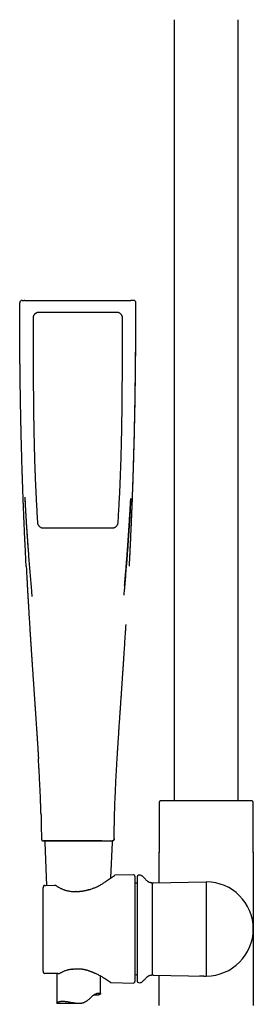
# Model space of a CAD drawing. Header units: millimetres. Extents: x 8 to 1881, y 12 to 2713.
# Tile 17 of 22: x 890 to 970, y 2046 to 2384. Entities that reach past the tile are written whole.
import ezdxf

# ---------------------------------------------------------------- set-up
doc = ezdxf.new("R2010")
doc.units = ezdxf.units.MM

msp = doc.modelspace()

# ---------------------------------------------------------------- linework, layer by layer
at = {"color": 7, "linetype": 'Continuous', "lineweight": 30}
for p, q in [((943, 2383.82), (943, 2115.78)), ((965, 2115.78), (965, 2383.82)), ((890.77, 2287.51), (891.52, 2287.51)), ((891.72, 2287.51), (909.91, 2287.51)), ((909.91, 2287.51), (928.11, 2287.51)), ((929.06, 2287.51), (928.31, 2287.51)), ((889.97, 2286.71), (889.97, 2286.7)), ((929.86, 2286.7), (929.86, 2286.71)), ((937.85, 2115.24), (937.85, 2098.14)), ((938.99, 2115.78), (938.32, 2115.74)), ((969.01, 2115.78), (938.99, 2115.78)), ((969.68, 2115.74), (969.01, 2115.78)), ((970.15, 2098.14), (970.15, 2115.24)), ((897.43, 2102.7), (897.42, 2102.7)), ((898.05, 2102.01), (898.11, 2102.01)), ((898.11, 2102.01), (898.11, 2102.02)), ((898.55, 2101.48), (899.19, 2086.77)), ((901.62, 2102.01), (902, 2102.01)), ((918.2, 2102.01), (918.24, 2102.01)), ((921.27, 2089.31), (921.8, 2101.48)), ((921.78, 2102.01), (921.71, 2102.01)), ((922.4, 2102.7), (922.41, 2102.7)), ((937.85, 2098.14), (937.85, 2098.04)), ((937.85, 2087.69), (937.85, 2098.14)), ((970.15, 2098.04), (970.15, 2098.14)), ((970.15, 2098.14), (970.15, 2071.82)), ((919.8, 2088.28), (922.51, 2090.18)), ((928.99, 2090.38), (922.79, 2090.27)), ((929.5, 2089.88), (929.5, 2071.82)), ((931.21, 2090.26), (930.79, 2090.25)), ((935.79, 2087.65), (954, 2087.97)), ((954, 2087.97), (954, 2071.82)), ((898, 2057.35), (898, 2085.97)), ((898.98, 2086.77), (902.07, 2086.81)), ((902.53, 2086.64), (902.3, 2086.76)), ((930.01, 2087.51), (929.5, 2087.49)), ((935.5, 2056.29), (935.5, 2087.35)), ((929.5, 2071.82), (929.5, 2053.76)), ((954, 2071.82), (954, 2055.67)), ((970.15, 2071.82), (970.15, 2045.5)), ((903.21, 2056.52), (898.99, 2056.55)), ((902.67, 2056.52), (902.67, 2046.36)), ((903.48, 2056.52), (903.52, 2056.53)), ((917.67, 2049.56), (917.67, 2055.68)), ((921.15, 2053.48), (919.09, 2054.83)), ((929.5, 2056.15), (930.01, 2056.13)), ((935.79, 2055.99), (954, 2055.67)), ((937.85, 2045.5), (937.85, 2055.95)), ((921.42, 2053.39), (928.99, 2053.26)), ((930.79, 2053.39), (931.21, 2053.38)), ((902.71, 2046.32), (910.29, 2046.32))]:
    msp.add_line(p, q, dxfattribs=at)
at = {"color": 7, "linetype": 'Continuous', "lineweight": 30, "flags": 128}
for points in [[(896.67, 2283.5), (897.27, 2283.5), (899.67, 2283.5), (909.91, 2283.5), (910.51, 2283.5), (912.91, 2283.5), (915.31, 2283.5), (923.16, 2283.5)], [(892.2, 2196.35), (892.2, 2196.35), (892.2, 2196.35)], [(927.63, 2196.35), (927.63, 2196.35), (927.62, 2196.35)], [(902, 2102.01), (902.27, 2102.01), (902.55, 2102.01), (902.84, 2102.01), (903.14, 2102.01), (903.45, 2102.01), (903.76, 2102.01), (904.08, 2102.01), (904.42, 2102.01), (904.75, 2102.01), (905.1, 2102.01), (905.45, 2102.01), (905.8, 2102.01), (906.17, 2102.01), (906.53, 2102.01), (906.9, 2102.01), (907.28, 2102.01), (907.66, 2102.01), (908.04, 2102.01), (908.42, 2102.01), (908.81, 2102.01), (909.2, 2102.01), (909.59, 2102.01), (909.98, 2102.01), (910.37, 2102.01), (910.76, 2102.01), (911.15, 2102.01), (911.54, 2102.01), (911.93, 2102.01), (912.31, 2102.01), (912.69, 2102.01), (913.07, 2102.01), (913.45, 2102.01), (913.82, 2102.01), (914.18, 2102.01), (914.55, 2102.01), (914.9, 2102.01), (915.25, 2102.01), (915.6, 2102.01), (915.94, 2102.01), (916.27, 2102.01), (916.59, 2102.01), (916.9, 2102.01), (917.21, 2102.01), (917.51, 2102.01), (917.8, 2102.01), (918.08, 2102.01), (918.2, 2102.01)]]:
    msp.add_lwpolyline(points, dxfattribs=at)
at = {"color": 7, "linetype": 'Continuous', "lineweight": 30}
for centre, radius, start, end in [((890.77, 2286.71), 0.799, 90.0409, 180.0599), ((929.06, 2286.71), 0.799, 359.9401, 89.9591), ((938.35, 2115.24), 0.5, 93.928, 180), ((969.65, 2115.24), 0.5, 0, 86.072), ((899.05, 2101.51), 0.5, 90, 182.4813), ((921.3, 2101.51), 0.5, 357.5187, 90), ((922.8, 2089.77), 0.5, 91.375, 124.969), ((929, 2089.88), 0.5, 0, 91), ((930.8, 2089.75), 0.5, 91, 180), ((931.23, 2089.26), 1, 61.7897, 91), ((954, 2071.82), 16.15, 270, 90), ((898.56, 2086.26), 0.5, 90.8202, 154.3878), ((898.56, 2086.26), 0.5, 90.8202, 154.4597), ((902.08, 2086.31), 0.5, 63.0662, 90.8202), ((902.3, 2086.2), 0.5, 54.931, 63.5471), ((909.26, 2084.12), 0.5, 86.6138, 89.8504), ((913.68, 2084.74), 0.5, 105.5725, 108.1678), ((930, 2087.81), 0.3, 272, 0), ((935.2, 2087.34), 0.3, 0, 90.8412), ((935.8, 2087.35), 0.3, 91, 180), ((907.78, 2058.47), 0.5, 276.8712, 279.712), ((898.56, 2057.06), 0.5, 205.3811, 269.5275), ((898.56, 2057.06), 0.5, 205.3163, 269.5275), ((915.94, 2057.1), 0.5, 243.9965, 246.6851), ((930, 2055.83), 0.3, 0, 88), ((935.2, 2056.3), 0.3, 269.1588, 0), ((935.8, 2056.29), 0.3, 180, 269), ((921.43, 2053.89), 0.5, 236.7746, 268.7012), ((929, 2053.76), 0.5, 269, 0), ((930.8, 2053.89), 0.5, 180, 269), ((931.23, 2054.38), 1, 269, 298.2103)]:
    msp.add_arc(centre, radius, start, end, dxfattribs=at)
for points, knots in [([(891.72, 2287.51), (891.69, 2287.51), (891.64, 2287.51), (891.58, 2287.51), (891.53, 2287.51), (891.52, 2287.51), (891.52, 2287.51)], [0, 0, 0, 0, 0.24997, 0.498441, 0.749976, 1, 1, 1, 1]), ([(928.39, 2287.5), (928.38, 2287.5), (928.36, 2287.5), (928.28, 2287.51), (928.21, 2287.51), (928.15, 2287.51), (928.12, 2287.51), (928.11, 2287.51)], [0, 0, 0, 0, 0.281358, 0.541462, 0.78055, 0.892859, 1, 1, 1, 1]), ([(928.31, 2287.51), (928.31, 2287.51), (928.3, 2287.51), (928.25, 2287.51), (928.19, 2287.51), (928.14, 2287.51), (928.11, 2287.51)], [0, 0, 0, 0, 0.249779, 0.49806, 0.749786, 1, 1, 1, 1]), ([(892.2, 2196.35), (892.15, 2197.22), (892.06, 2198.97), (891.94, 2201.5), (891.86, 2203.21), (891.81, 2204.09), (891.81, 2204.24), (891.8, 2204.38), (891.79, 2204.53), (891.79, 2204.7), (891.78, 2204.9), (891.75, 2205.52), (891.7, 2206.47), (891.65, 2207.71), (891.6, 2208.85), (891.55, 2209.94), (891.5, 2211), (891.46, 2212.01), (891.42, 2212.95), (891.38, 2213.81), (891.35, 2214.6), (891.32, 2215.44), (891.29, 2216.15), (891.27, 2216.62), (891.26, 2216.79), (891.26, 2216.84), (891.26, 2216.89), (891.26, 2216.95), (891.26, 2217), (891.25, 2217.24), (891.23, 2217.7), (891.2, 2218.39), (891.17, 2219.13), (891.14, 2219.93), (891.11, 2220.78), (891.08, 2221.67), (891.05, 2222.61), (891.01, 2223.6), (890.98, 2224.49), (890.95, 2225.26), (890.93, 2225.9), (890.91, 2226.55), (890.89, 2227.22), (890.87, 2227.91), (890.84, 2228.62), (890.82, 2229.44), (890.79, 2230.34), (890.76, 2231.32), (890.73, 2232.25), (890.7, 2233.15), (890.68, 2234.01), (890.66, 2234.83), (890.64, 2235.61), (890.62, 2236.35), (890.6, 2237.04), (890.58, 2237.69), (890.56, 2238.29), (890.55, 2238.85), (890.54, 2239.38), (890.52, 2239.89), (890.51, 2240.26), (890.51, 2240.48), (890.51, 2240.56), (890.5, 2240.65), (890.5, 2240.74), (890.5, 2240.86), (890.5, 2240.99), (890.49, 2241.13), (890.49, 2241.38), (890.48, 2241.74), (890.47, 2242.22), (890.45, 2242.75), (890.44, 2243.32), (890.43, 2243.97), (890.41, 2244.69), (890.39, 2245.51), (890.38, 2246.37), (890.36, 2247.29), (890.34, 2248.26), (890.32, 2249.29), (890.3, 2250.34), (890.28, 2251.41), (890.26, 2252.5), (890.24, 2253.63), (890.22, 2254.81), (890.2, 2256.03), (890.18, 2257.23), (890.17, 2258.39), (890.15, 2259.53), (890.13, 2260.69), (890.12, 2261.84), (890.11, 2262.97), (890.1, 2263.81), (890.09, 2264.39), (890.09, 2264.69), (890.08, 2264.96), (890.08, 2265.21), (890.07, 2265.95), (890.06, 2267.15), (890.05, 2268.8), (890.03, 2270.48), (890.02, 2272.19), (890.01, 2273.92), (890, 2275.59), (889.99, 2277.21), (889.99, 2278.77), (889.98, 2280.26), (889.98, 2281.66), (889.97, 2282.99), (889.97, 2284.27), (889.97, 2285.51), (889.97, 2286.31), (889.97, 2286.71)], [0, 0, 0, 0, 0.028879, 0.058076, 0.084033, 0.085673, 0.087314, 0.088956, 0.090599, 0.092243, 0.094422, 0.097333, 0.11299, 0.12599, 0.138548, 0.150662, 0.162333, 0.173562, 0.184346, 0.19347, 0.202251, 0.210688, 0.221299, 0.225779, 0.226357, 0.226933, 0.227507, 0.228079, 0.228649, 0.229217, 0.236247, 0.243876, 0.252102, 0.260928, 0.270352, 0.28019, 0.290605, 0.301597, 0.313167, 0.320037, 0.327096, 0.334344, 0.34178, 0.349404, 0.357217, 0.365295, 0.376527, 0.387305, 0.397628, 0.407497, 0.417079, 0.426189, 0.434829, 0.442997, 0.450695, 0.457797, 0.464444, 0.470637, 0.476376, 0.482264, 0.487583, 0.48856, 0.489516, 0.49045, 0.491361, 0.492651, 0.49417, 0.495743, 0.497372, 0.502327, 0.507732, 0.513586, 0.519889, 0.52664, 0.535013, 0.543986, 0.55356, 0.563735, 0.574511, 0.585888, 0.597866, 0.609374, 0.621387, 0.633904, 0.646927, 0.660455, 0.674487, 0.686665, 0.699199, 0.712089, 0.725336, 0.737288, 0.749515, 0.753415, 0.756579, 0.759411, 0.762232, 0.765043, 0.783794, 0.802084, 0.819913, 0.839613, 0.858718, 0.877227, 0.895141, 0.91246, 0.929183, 0.944405, 0.959097, 0.973261, 0.986895, 1, 1, 1, 1]), ([(927.62, 2196.35), (927.65, 2196.88), (927.7, 2197.92), (927.78, 2199.45), (927.85, 2200.93), (927.92, 2202.36), (927.99, 2203.73), (928.05, 2205.03), (928.11, 2206.28), (928.16, 2207.48), (928.21, 2208.63), (928.26, 2209.74), (928.31, 2210.81), (928.35, 2211.82), (928.39, 2212.78), (928.43, 2213.68), (928.46, 2214.53), (928.49, 2215.3), (928.52, 2215.99), (928.55, 2216.62), (928.57, 2217.22), (928.59, 2217.83), (928.62, 2218.43), (928.64, 2219.04), (928.66, 2219.65), (928.7, 2220.7), (928.76, 2222.2), (928.83, 2224.39), (928.92, 2226.83), (929, 2229.53), (929.08, 2232.24), (929.16, 2234.95), (929.24, 2237.65), (929.3, 2240.1), (929.35, 2242.29), (929.39, 2244.22), (929.44, 2246.15), (929.47, 2248.08), (929.51, 2250.01), (929.55, 2251.87), (929.58, 2253.67), (929.6, 2255.38), (929.63, 2257.04), (929.65, 2258.66), (929.67, 2259.88), (929.68, 2260.73), (929.69, 2261.24), (929.69, 2261.77), (929.7, 2262.33), (929.71, 2262.93), (929.72, 2263.56), (929.72, 2264.22), (929.73, 2264.91), (929.74, 2265.69), (929.75, 2266.56), (929.76, 2267.52), (929.77, 2268.53), (929.77, 2269.59), (929.78, 2270.69), (929.79, 2271.85), (929.8, 2273.05), (929.81, 2274.3), (929.82, 2275.6), (929.82, 2276.95), (929.83, 2278.35), (929.83, 2279.76), (929.84, 2281.2), (929.84, 2282.65), (929.84, 2284.14), (929.85, 2285.5), (929.85, 2286.36), (929.85, 2286.71)], [0, 0, 0, 0, 0.01757, 0.034555, 0.050954, 0.066769, 0.081999, 0.096387, 0.110211, 0.123471, 0.136167, 0.14854, 0.160326, 0.171524, 0.182134, 0.192157, 0.201592, 0.210439, 0.217698, 0.22451, 0.231159, 0.237831, 0.244526, 0.251245, 0.257987, 0.264752, 0.286165, 0.307807, 0.33745, 0.367405, 0.397375, 0.427346, 0.457317, 0.487287, 0.508648, 0.530009, 0.55137, 0.572731, 0.594092, 0.615246, 0.634674, 0.653592, 0.672, 0.6899, 0.70729, 0.712638, 0.718118, 0.723988, 0.730252, 0.736908, 0.743828, 0.751127, 0.758805, 0.766863, 0.776949, 0.787572, 0.798733, 0.810431, 0.822666, 0.835439, 0.848749, 0.862595, 0.87698, 0.891901, 0.90736, 0.923355, 0.938929, 0.95498, 0.971509, 0.988516, 1, 1, 1, 1]), ([(927.63, 2196.35), (927.72, 2198.18), (927.83, 2200.37), (927.96, 2202.91), (928.01, 2203.98), (928.06, 2205.07), (928.13, 2206.65), (928.19, 2207.95), (928.23, 2208.96), (928.25, 2209.22), (928.26, 2209.47), (928.27, 2209.75), (928.28, 2210.05), (928.3, 2210.37), (928.31, 2210.71), (928.33, 2211.18), (928.36, 2211.8), (928.39, 2212.57), (928.42, 2213.38), (928.46, 2214.21), (928.49, 2215.04), (928.52, 2215.64), (928.53, 2216.02), (928.54, 2216.19), (928.55, 2216.36), (928.55, 2216.53), (928.56, 2216.71), (928.57, 2216.88), (928.57, 2217.06), (928.61, 2218.09), (928.69, 2219.99), (928.79, 2222.77), (928.88, 2225.33), (928.94, 2227.28), (928.98, 2228.35), (928.99, 2228.78), (928.99, 2228.97), (929, 2229.13), (929.01, 2229.46), (929.03, 2229.97), (929.05, 2230.69), (929.07, 2231.45), (929.1, 2232.25), (929.12, 2233.1), (929.15, 2233.99), (929.17, 2234.93), (929.2, 2235.92), (929.23, 2236.97), (929.25, 2237.87), (929.27, 2238.63), (929.29, 2239.22), (929.3, 2239.83), (929.32, 2240.46), (929.33, 2241.14), (929.36, 2242.19), (929.39, 2243.64), (929.43, 2245.35), (929.46, 2247), (929.5, 2248.58), (929.53, 2250.2), (929.56, 2251.85), (929.59, 2253.54), (929.61, 2255.27), (929.64, 2256.91), (929.66, 2258.45), (929.68, 2259.9), (929.7, 2261.35), (929.72, 2262.82), (929.73, 2264.28), (929.75, 2265.74), (929.77, 2267.61), (929.79, 2269.9), (929.81, 2272.6), (929.82, 2275.35), (929.84, 2278.13), (929.85, 2280.95), (929.85, 2283.81), (929.86, 2285.74), (929.86, 2286.71)], [0, 0, 0, 0, 0.060753, 0.072631, 0.08449, 0.096327, 0.108772, 0.136908, 0.139688, 0.142471, 0.145257, 0.148148, 0.151638, 0.155247, 0.158976, 0.162825, 0.170884, 0.179431, 0.188469, 0.198004, 0.206811, 0.21601, 0.217864, 0.219733, 0.221617, 0.223517, 0.225433, 0.227363, 0.22931, 0.231272, 0.261657, 0.292409, 0.323536, 0.346792, 0.357091, 0.359119, 0.361149, 0.36318, 0.364658, 0.372074, 0.380032, 0.388537, 0.397352, 0.406697, 0.416579, 0.427003, 0.437978, 0.44951, 0.461609, 0.468043, 0.474629, 0.48137, 0.488266, 0.495534, 0.503706, 0.523345, 0.543524, 0.560619, 0.578102, 0.595981, 0.614267, 0.632968, 0.652095, 0.671659, 0.687345, 0.703312, 0.719567, 0.735733, 0.751836, 0.768061, 0.784409, 0.813916, 0.843834, 0.874175, 0.90495, 0.936171, 0.967851, 1, 1, 1, 1]), ([(894.67, 2281.5), (894.68, 2281.61), (894.68, 2281.81), (894.76, 2282.11), (894.87, 2282.39), (895, 2282.61), (895.13, 2282.78), (895.24, 2282.91), (895.37, 2283.02), (895.5, 2283.13), (895.64, 2283.22), (895.79, 2283.3), (895.94, 2283.37), (896.14, 2283.43), (896.38, 2283.49), (896.57, 2283.5), (896.67, 2283.5)], [0, 0, 0, 0, 0.096029, 0.194334, 0.290363, 0.388667, 0.441586, 0.494504, 0.54896, 0.603415, 0.656334, 0.709252, 0.763707, 0.818163, 0.90815, 1, 1, 1, 1]), ([(896.2, 2211.17), (896.19, 2211.37), (896.12, 2212.37), (896.04, 2213.77), (895.92, 2215.76), (895.84, 2217.36), (895.75, 2218.96), (895.67, 2220.56), (895.57, 2222.56), (895.47, 2224.95), (895.37, 2227.35), (895.28, 2229.75), (895.2, 2232.15), (895.14, 2234.15), (895.09, 2236.15), (895.04, 2238.14), (894.98, 2240.54), (894.94, 2242.94), (894.89, 2245.34), (894.86, 2247.74), (894.83, 2249.74), (894.81, 2251.74), (894.79, 2253.74), (894.77, 2255.74), (894.76, 2257.34), (894.75, 2258.94), (894.73, 2260.54), (894.73, 2262.14), (894.72, 2263.34), (894.71, 2264.94), (894.7, 2266.94), (894.7, 2268.94), (894.69, 2270.94), (894.68, 2272.94), (894.68, 2275.34), (894.67, 2278.2), (894.67, 2280.25), (894.67, 2281.5)], [0, 0, 0, 0, 0.008527, 0.042636, 0.059691, 0.0938, 0.110855, 0.127909, 0.162018, 0.196127, 0.230236, 0.264346, 0.298455, 0.332564, 0.349618, 0.383727, 0.417837, 0.451946, 0.486055, 0.520164, 0.554273, 0.571327, 0.605437, 0.639546, 0.6566, 0.673655, 0.707764, 0.724818, 0.741873, 0.758927, 0.793036, 0.827145, 0.8442, 0.878309, 0.912418, 0.946527, 1, 1, 1, 1]), ([(923.16, 2283.5), (923.26, 2283.5), (923.46, 2283.49), (923.76, 2283.42), (924.04, 2283.3), (924.27, 2283.17), (924.44, 2283.04), (924.56, 2282.93), (924.68, 2282.81), (924.78, 2282.67), (924.87, 2282.53), (924.95, 2282.38), (925.02, 2282.23), (925.09, 2282.03), (925.14, 2281.79), (925.15, 2281.6), (925.15, 2281.5)], [0, 0, 0, 0, 0.096029, 0.194333, 0.290362, 0.388667, 0.441585, 0.494503, 0.548959, 0.603414, 0.656332, 0.709251, 0.763706, 0.818162, 0.908149, 1, 1, 1, 1]), ([(925.15, 2281.5), (925.15, 2281.3), (925.15, 2280.3), (925.15, 2278.5), (925.15, 2276.1), (925.14, 2273.7), (925.14, 2271.3), (925.13, 2268.9), (925.12, 2266.5), (925.11, 2264.5), (925.1, 2262.5), (925.09, 2260.51), (925.07, 2258.11), (925.06, 2255.71), (925.03, 2253.31), (925.01, 2250.91), (924.98, 2248.51), (924.94, 2246.11), (924.9, 2243.71), (924.87, 2241.71), (924.83, 2239.71), (924.78, 2237.71), (924.72, 2235.31), (924.65, 2232.91), (924.57, 2230.51), (924.49, 2228.11), (924.39, 2225.71), (924.29, 2223.32), (924.19, 2221.32), (924.09, 2219.32), (923.99, 2217.32), (923.86, 2215.1), (923.76, 2213.36), (923.69, 2212.11), (923.65, 2211.49), (923.63, 2211.17)], [0, 0, 0, 0, 0.008527, 0.042636, 0.076745, 0.110854, 0.144964, 0.179073, 0.213182, 0.247291, 0.264345, 0.298454, 0.332563, 0.366672, 0.400782, 0.434891, 0.469, 0.503109, 0.537218, 0.571327, 0.588381, 0.622491, 0.6566, 0.690709, 0.724818, 0.758927, 0.793036, 0.827145, 0.861254, 0.878309, 0.912418, 0.946527, 0.973263, 0.986632, 1, 1, 1, 1]), ([(891.71, 2219.93), (891.72, 2219.9), (891.72, 2219.84), (891.73, 2219.74), (891.74, 2219.63), (891.75, 2219.5), (891.76, 2219.36), (891.77, 2219.2), (891.77, 2219.02), (891.79, 2218.81), (891.8, 2218.55), (891.82, 2218.24), (891.84, 2217.87), (891.86, 2217.41), (891.89, 2216.87), (891.92, 2216.28), (891.96, 2215.54), (892.01, 2214.67), (892.07, 2213.7), (892.13, 2212.73), (892.18, 2211.77), (892.26, 2210.58), (892.35, 2209.17), (892.46, 2207.53), (892.57, 2205.92), (892.68, 2204.34), (892.82, 2202.38), (892.99, 2200.04), (893.21, 2197.33), (893.42, 2194.65), (893.64, 2192), (893.8, 2190.24), (893.87, 2189.37)], [0, 0, 0, 0, 0.00305, 0.007072, 0.01044, 0.014802, 0.019461, 0.02466, 0.030399, 0.036678, 0.045717, 0.055683, 0.066574, 0.082612, 0.100311, 0.119671, 0.140692, 0.172689, 0.204546, 0.236101, 0.267352, 0.298301, 0.352814, 0.406362, 0.458945, 0.510563, 0.561295, 0.650984, 0.739712, 0.82748, 0.914287, 1, 1, 1, 1]), ([(891.71, 2219.93), (891.81, 2218.15), (891.99, 2214.6), (892.32, 2209.27), (892.69, 2203.95), (893.09, 2198.65), (893.52, 2193.36), (893.89, 2189.13), (894.11, 2186.65), (894.18, 2185.93)], [0, 0, 0, 0, 0.156138, 0.313233, 0.46977, 0.625748, 0.781167, 0.936028, 1, 1, 1, 1]), ([(928.09, 2219.56), (928.07, 2219.13), (927.99, 2217.55), (927.84, 2214.81), (927.63, 2211.37), (927.41, 2207.96), (927.2, 2204.88), (927, 2202.13), (926.82, 2199.78), (926.69, 2198.15), (926.62, 2197.21), (926.59, 2196.88), (926.56, 2196.55), (926.54, 2196.2), (926.44, 2195.07), (926.29, 2193.19), (926.06, 2190.59), (925.86, 2188.31), (925.73, 2186.88), (925.68, 2186.31)], [0, 0, 0, 0, 0.03824, 0.142868, 0.246395, 0.348791, 0.45004, 0.524137, 0.597581, 0.661694, 0.671728, 0.681752, 0.691766, 0.701769, 0.713591, 0.793217, 0.871481, 0.948406, 1, 1, 1, 1]), ([(925.98, 2189.7), (926.13, 2191.46), (926.33, 2193.73), (926.55, 2196.52), (926.68, 2198.06), (926.8, 2199.63), (926.92, 2201.24), (927.04, 2202.87), (927.16, 2204.53), (927.28, 2206.21), (927.39, 2207.92), (927.5, 2209.46), (927.58, 2210.79), (927.65, 2211.9), (927.71, 2212.97), (927.78, 2214.01), (927.83, 2215), (927.88, 2215.84), (927.92, 2216.52), (927.95, 2217.05), (927.97, 2217.57), (928, 2218.06), (928.03, 2218.53), (928.06, 2218.95), (928.08, 2219.29), (928.09, 2219.49), (928.09, 2219.56)], [0, 0, 0, 0, 0.177332, 0.22845, 0.279919, 0.332534, 0.386324, 0.44129, 0.496419, 0.552683, 0.610081, 0.668583, 0.707012, 0.744163, 0.780035, 0.814627, 0.84794, 0.879974, 0.898252, 0.916086, 0.933475, 0.950225, 0.965747, 0.980021, 0.993075, 1, 1, 1, 1]), ([(898.19, 2209.3), (898.09, 2209.31), (897.89, 2209.32), (897.59, 2209.39), (897.3, 2209.5), (897.06, 2209.64), (896.87, 2209.8), (896.71, 2209.96), (896.57, 2210.13), (896.45, 2210.32), (896.35, 2210.52), (896.27, 2210.73), (896.22, 2210.95), (896.21, 2211.1), (896.2, 2211.17)], [0, 0, 0, 0, 0.101227, 0.202454, 0.303685, 0.404915, 0.479461, 0.554246, 0.628792, 0.70322, 0.777885, 0.852313, 0.926156, 1, 1, 1, 1]), ([(923.63, 2211.17), (923.62, 2211.07), (923.59, 2210.87), (923.5, 2210.58), (923.37, 2210.3), (923.22, 2210.07), (923.05, 2209.88), (922.88, 2209.73), (922.7, 2209.6), (922.5, 2209.5), (922.29, 2209.41), (922.08, 2209.35), (921.86, 2209.31), (921.71, 2209.31), (921.64, 2209.3)], [0, 0, 0, 0, 0.101237, 0.202474, 0.303712, 0.40495, 0.479327, 0.553941, 0.628318, 0.702756, 0.77743, 0.851868, 0.925934, 1, 1, 1, 1]), ([(909.91, 2209.3), (909.71, 2209.3), (909.11, 2209.3), (907.71, 2209.3), (906.11, 2209.3), (904.51, 2209.3), (903.31, 2209.3), (901.86, 2209.3), (900.15, 2209.3), (898.84, 2209.3), (898.19, 2209.3)], [0, 0, 0, 0, 0.05116, 0.15348, 0.358122, 0.460442, 0.562762, 0.665082, 0.832537, 1, 1, 1, 1]), ([(921.64, 2209.3), (921.44, 2209.3), (920.84, 2209.3), (919.44, 2209.3), (917.84, 2209.3), (916.24, 2209.3), (915.01, 2209.3), (913.55, 2209.3), (911.84, 2209.3), (910.55, 2209.3), (909.91, 2209.3)], [0, 0, 0, 0, 0.05116, 0.15348, 0.35812, 0.46044, 0.56276, 0.672061, 0.836024, 1, 1, 1, 1]), ([(892.21, 2196.35), (892.24, 2195.81), (892.29, 2194.73), (892.38, 2193.15), (892.46, 2191.61), (892.54, 2190.12), (892.62, 2188.68), (892.7, 2187.31), (892.78, 2185.98), (892.85, 2184.71), (892.92, 2183.47), (892.99, 2182.27), (893.06, 2181.11), (893.13, 2179.99), (893.19, 2178.93), (893.26, 2177.91), (893.32, 2176.94), (893.37, 2176.02), (893.43, 2175.15), (893.48, 2174.31), (893.53, 2173.51), (893.58, 2172.72), (893.63, 2171.95), (893.68, 2171.19), (893.74, 2170.25), (893.81, 2169.14), (893.89, 2167.88), (893.96, 2166.92), (894, 2166.25), (894.03, 2165.87), (894.05, 2165.52), (894.07, 2165.2), (894.09, 2164.92), (894.1, 2164.71), (894.11, 2164.58), (894.11, 2164.53), (894.12, 2164.48), (894.12, 2164.43), (894.13, 2164.36), (894.13, 2164.25), (894.14, 2164.09), (894.16, 2163.88), (894.18, 2163.62), (894.2, 2163.32), (894.22, 2162.98), (894.24, 2162.59), (894.27, 2162.18), (894.3, 2161.76), (894.33, 2161.33), (894.37, 2160.67), (894.43, 2159.79), (894.51, 2158.65), (894.59, 2157.51), (894.67, 2156.36), (894.74, 2155.24), (894.82, 2154.11), (894.9, 2152.95), (894.98, 2151.74), (895.05, 2150.78), (895.1, 2150.07), (895.13, 2149.64), (895.16, 2149.23), (895.18, 2148.87), (895.2, 2148.59), (895.21, 2148.36), (895.23, 2148.16), (895.24, 2147.99), (895.25, 2147.85), (895.26, 2147.74), (895.26, 2147.66), (895.27, 2147.57), (895.28, 2147.46), (895.29, 2147.33), (895.3, 2147.15), (895.31, 2146.91), (895.33, 2146.61), (895.36, 2146.27), (895.38, 2145.91), (895.41, 2145.54), (895.43, 2145.17), (895.46, 2144.77), (895.5, 2144.18), (895.55, 2143.42), (895.61, 2142.5), (895.67, 2141.64), (895.73, 2140.83), (895.78, 2140.06), (895.82, 2139.34), (895.87, 2138.65), (895.91, 2137.98), (895.96, 2137.31), (896, 2136.72), (896.03, 2136.21), (896.06, 2135.79), (896.08, 2135.37), (896.11, 2134.93), (896.14, 2134.5), (896.16, 2134.08), (896.19, 2133.7), (896.21, 2133.35), (896.23, 2133.08), (896.24, 2132.89), (896.25, 2132.76), (896.25, 2132.66), (896.26, 2132.58), (896.26, 2132.54), (896.26, 2132.52), (896.26, 2132.48), (896.27, 2132.42), (896.27, 2132.33), (896.28, 2132.19), (896.29, 2132.01), (896.31, 2131.76), (896.33, 2131.47), (896.35, 2131.13), (896.37, 2130.74), (896.39, 2130.46), (896.4, 2130.3), (896.4, 2130.29)], [0, 0, 0, 0, 0.024715, 0.048707, 0.071975, 0.09452, 0.11634, 0.137067, 0.157096, 0.176427, 0.195061, 0.213356, 0.230924, 0.247765, 0.263881, 0.279269, 0.293932, 0.307868, 0.321077, 0.333589, 0.345759, 0.357691, 0.369385, 0.38084, 0.392058, 0.412006, 0.431154, 0.449502, 0.455727, 0.461484, 0.466765, 0.47157, 0.4759, 0.479743, 0.48099, 0.481745, 0.482257, 0.483027, 0.48407, 0.485385, 0.488003, 0.491294, 0.495258, 0.499767, 0.504914, 0.510699, 0.517095, 0.523601, 0.530034, 0.536392, 0.553497, 0.570045, 0.588171, 0.605577, 0.622269, 0.638919, 0.656794, 0.675112, 0.693873, 0.700451, 0.707082, 0.713521, 0.719218, 0.723159, 0.726629, 0.729628, 0.732155, 0.734249, 0.735852, 0.737105, 0.738322, 0.739868, 0.741884, 0.74437, 0.748128, 0.752616, 0.757835, 0.763784, 0.76897, 0.774607, 0.780695, 0.786978, 0.801472, 0.815308, 0.828488, 0.840693, 0.852275, 0.863234, 0.873569, 0.883491, 0.893656, 0.904112, 0.910346, 0.916679, 0.923111, 0.929641, 0.936271, 0.942726, 0.948596, 0.953874, 0.958563, 0.960686, 0.962661, 0.964427, 0.965389, 0.966006, 0.966296, 0.966548, 0.967517, 0.968919, 0.970755, 0.973753, 0.977467, 0.981897, 0.987044, 0.992907, 0.999487, 1, 1, 1, 1]), ([(923.43, 2130.31), (923.43, 2130.32), (923.44, 2130.47), (923.45, 2130.74), (923.48, 2131.11), (923.5, 2131.45), (923.52, 2131.75), (923.53, 2132.01), (923.55, 2132.24), (923.56, 2132.45), (923.57, 2132.62), (923.58, 2132.73), (923.58, 2132.8), (923.59, 2132.86), (923.59, 2132.95), (923.6, 2133.06), (923.61, 2133.21), (923.62, 2133.42), (923.64, 2133.67), (923.65, 2133.97), (923.68, 2134.3), (923.7, 2134.65), (923.72, 2135.01), (923.74, 2135.37), (923.78, 2135.96), (923.83, 2136.77), (923.89, 2137.66), (923.94, 2138.37), (923.98, 2138.93), (924.01, 2139.52), (924.05, 2140.14), (924.1, 2140.78), (924.14, 2141.46), (924.19, 2142.16), (924.23, 2142.78), (924.27, 2143.33), (924.3, 2143.78), (924.33, 2144.24), (924.36, 2144.7), (924.39, 2145.16), (924.42, 2145.6), (924.45, 2146.03), (924.48, 2146.43), (924.5, 2146.78), (924.52, 2147.06), (924.54, 2147.28), (924.55, 2147.44), (924.56, 2147.58), (924.56, 2147.68), (924.57, 2147.77), (924.58, 2147.86), (924.58, 2147.97), (924.6, 2148.12), (924.61, 2148.33), (924.63, 2148.57), (924.65, 2148.86), (924.67, 2149.23), (924.7, 2149.67), (924.73, 2150.16), (924.77, 2150.66), (924.8, 2151.15), (924.84, 2151.63), (924.87, 2152.11), (924.92, 2152.82), (924.98, 2153.74), (925.06, 2154.89), (925.14, 2156.03), (925.22, 2157.19), (925.3, 2158.38), (925.38, 2159.59), (925.46, 2160.82), (925.53, 2161.79), (925.58, 2162.49), (925.6, 2162.89), (925.63, 2163.25), (925.65, 2163.56), (925.67, 2163.83), (925.68, 2164.06), (925.69, 2164.23), (925.7, 2164.36), (925.71, 2164.44), (925.71, 2164.5), (925.71, 2164.55), (925.72, 2164.59), (925.72, 2164.66), (925.73, 2164.77), (925.74, 2164.89), (925.74, 2165.03), (925.76, 2165.26), (925.78, 2165.58), (925.81, 2166.02), (925.85, 2166.66), (925.91, 2167.49), (925.97, 2168.51), (926.04, 2169.56), (926.11, 2170.65), (926.19, 2171.77), (926.25, 2172.76), (926.3, 2173.62), (926.35, 2174.33), (926.39, 2175.06), (926.44, 2175.71), (926.46, 2176.12), (926.47, 2176.28)], [0, 0, 0, 0, 0.000741, 0.009643, 0.017748, 0.025057, 0.031568, 0.037283, 0.042202, 0.046956, 0.050614, 0.053175, 0.054047, 0.05536, 0.057308, 0.059732, 0.062574, 0.067332, 0.072936, 0.079385, 0.08668, 0.094584, 0.102421, 0.11015, 0.11777, 0.14101, 0.163176, 0.175293, 0.187443, 0.200213, 0.213611, 0.227635, 0.242286, 0.257564, 0.27347, 0.283093, 0.292931, 0.302986, 0.313256, 0.323287, 0.332516, 0.342361, 0.351088, 0.358698, 0.365192, 0.369388, 0.372935, 0.375835, 0.37809, 0.379864, 0.38148, 0.383792, 0.387242, 0.39164, 0.396987, 0.403284, 0.410529, 0.421078, 0.431939, 0.442696, 0.453348, 0.463896, 0.474339, 0.484678, 0.510066, 0.534802, 0.559188, 0.584533, 0.610988, 0.636679, 0.663337, 0.690962, 0.700399, 0.709096, 0.716864, 0.723705, 0.729618, 0.734602, 0.738659, 0.740808, 0.742561, 0.743918, 0.744879, 0.745635, 0.747005, 0.74947, 0.752285, 0.7553, 0.758514, 0.766972, 0.776564, 0.787289, 0.808643, 0.830764, 0.853645, 0.877286, 0.901687, 0.926849, 0.942032, 0.957479, 0.973299, 0.989892, 1, 1, 1, 1]), ([(897.27, 2111.59), (897.27, 2111.59), (897.26, 2111.94), (897.23, 2112.99), (897.19, 2114.15), (897.16, 2115.07), (897.14, 2115.4), (897.13, 2115.73), (897.12, 2116.06), (897.08, 2117.16), (897.01, 2118.84), (896.9, 2121.11), (896.8, 2123.19), (896.71, 2124.75), (896.66, 2125.76), (896.63, 2126.23), (896.61, 2126.7), (896.58, 2127.17), (896.56, 2127.6), (896.52, 2128.17), (896.48, 2128.9), (896.44, 2129.67), (896.41, 2130.13), (896.4, 2130.29)], [0, 0, 0, 0, 0.000099, 0.056602, 0.168413, 0.186035, 0.203672, 0.221322, 0.238987, 0.255877, 0.398564, 0.508437, 0.619841, 0.732775, 0.757826, 0.782951, 0.80815, 0.833423, 0.857527, 0.877331, 0.925329, 0.97518, 1, 1, 1, 1]), ([(922.56, 2111.59), (922.56, 2111.68), (922.58, 2112.71), (922.65, 2114.68), (922.76, 2117.54), (922.89, 2120.31), (923.02, 2123.01), (923.16, 2125.63), (923.29, 2127.99), (923.38, 2129.55), (923.42, 2130.22), (923.43, 2130.31)], [0, 0, 0, 0, 0.014094, 0.164282, 0.316578, 0.471171, 0.609259, 0.749387, 0.89167, 0.986811, 1, 1, 1, 1]), ([(897.27, 2111.59), (897.27, 2111.56), (897.27, 2111.46), (897.28, 2111.3), (897.28, 2111.07), (897.29, 2110.79), (897.3, 2110.45), (897.31, 2110.07), (897.32, 2109.64), (897.33, 2109.17), (897.34, 2108.67), (897.35, 2108.14), (897.37, 2107.58), (897.38, 2106.97), (897.39, 2106.33), (897.39, 2105.6), (897.4, 2104.78), (897.41, 2103.88), (897.41, 2103.18), (897.41, 2102.78), (897.41, 2102.7)], [0, 0, 0, 0, 0.012032, 0.031925, 0.055456, 0.088497, 0.126768, 0.170255, 0.218935, 0.272781, 0.327674, 0.387015, 0.450776, 0.518926, 0.591433, 0.668266, 0.764326, 0.866292, 0.974108, 1, 1, 1, 1]), ([(922.41, 2102.7), (922.41, 2102.73), (922.41, 2103.03), (922.41, 2103.6), (922.42, 2104.38), (922.43, 2105.13), (922.43, 2105.84), (922.44, 2106.5), (922.45, 2107.11), (922.46, 2107.68), (922.47, 2108.21), (922.48, 2108.7), (922.49, 2109.18), (922.5, 2109.64), (922.51, 2110.07), (922.52, 2110.45), (922.53, 2110.79), (922.54, 2111.07), (922.55, 2111.3), (922.55, 2111.46), (922.55, 2111.56), (922.56, 2111.59)], [0, 0, 0, 0, 0.009045, 0.10161, 0.189977, 0.274111, 0.353979, 0.429549, 0.496832, 0.560236, 0.619735, 0.675304, 0.726919, 0.780743, 0.829403, 0.872871, 0.911127, 0.944154, 0.967676, 0.987561, 1, 1, 1, 1]), ([(897.41, 2102.7), (897.41, 2102.66), (897.42, 2102.57), (897.46, 2102.44), (897.52, 2102.32), (897.61, 2102.21), (897.73, 2102.12), (897.84, 2102.06), (897.91, 2102.04), (897.95, 2102.03)], [0, 0, 0, 0, 0.1377581, 0.2837403, 0.4357697, 0.5910121, 0.7462518, 0.8982735, 1, 1, 1, 1]), ([(897.42, 2102.71), (897.43, 2102.67), (897.43, 2102.59), (897.46, 2102.48), (897.49, 2102.4), (897.52, 2102.35), (897.55, 2102.31), (897.58, 2102.26), (897.63, 2102.2), (897.7, 2102.14), (897.75, 2102.11), (897.77, 2102.1)], [0, 0, 0, 0, 0.152965, 0.285051, 0.391171, 0.468214, 0.517365, 0.565137, 0.683877, 0.841533, 1, 1, 1, 1]), ([(897.43, 2102.71), (897.43, 2102.66), (897.43, 2102.56), (897.48, 2102.44), (897.53, 2102.34), (897.58, 2102.26), (897.65, 2102.19), (897.74, 2102.12), (897.86, 2102.05), (897.95, 2102.03), (898, 2102.02)], [0, 0, 0, 0, 0.154406, 0.291496, 0.405371, 0.492589, 0.58206, 0.698403, 0.839324, 1, 1, 1, 1]), ([(897.87, 2102.05), (897.88, 2102.05), (897.9, 2102.04), (897.93, 2102.03), (897.95, 2102.03)], [0, 0, 0, 0, 0.250026, 1, 1, 1, 1]), ([(897.98, 2102.03), (897.99, 2102.03), (897.99, 2102.02), (898.03, 2102.01), (898.05, 2102.01)], [0, 0, 0, 0, 0.526202, 1, 1, 1, 1]), ([(898.1, 2102.01), (898.12, 2102.01), (898.16, 2102.01), (898.25, 2102.01), (898.34, 2102.01), (898.45, 2102.01), (898.56, 2102.01), (898.69, 2102.01), (898.82, 2102.01), (898.96, 2102.01), (899.09, 2102.01), (899.21, 2102.01), (899.35, 2102.01), (899.5, 2102.01), (899.69, 2102.01), (899.91, 2102.01), (900.15, 2102.01), (900.4, 2102.01), (900.66, 2102.01), (900.95, 2102.01), (901.26, 2102.01), (901.48, 2102.01), (901.59, 2102.01)], [0, 0, 0, 0, 0.065252, 0.126742, 0.184471, 0.23844, 0.288649, 0.335097, 0.385014, 0.429709, 0.469183, 0.503436, 0.53836, 0.578697, 0.624446, 0.675607, 0.732181, 0.780429, 0.832018, 0.886949, 0.945219, 1, 1, 1, 1]), ([(901.63, 2102.01), (901.45, 2102.01), (901.1, 2102.01), (900.63, 2102.01), (900.18, 2102.01), (899.78, 2102.01), (899.41, 2102.01), (899.09, 2102.01), (898.82, 2102.01), (898.6, 2102.01), (898.42, 2102.01), (898.28, 2102.01), (898.19, 2102.01), (898.12, 2102.01), (898.12, 2102.01), (898.11, 2102.01)], [0, 0, 0, 0, 0.079997, 0.159996, 0.239996, 0.319997, 0.399997, 0.479996, 0.559995, 0.633329, 0.706663, 0.779998, 0.853332, 0.926667, 1, 1, 1, 1]), ([(903.39, 2102.01), (903.21, 2102.01), (902.86, 2102.01), (902.4, 2102.01), (901.99, 2102.01), (901.75, 2102.01), (901.63, 2102.01)], [0, 0, 0, 0, 0.28, 0.559996, 0.78, 1, 1, 1, 1]), ([(907.94, 2102.01), (907.78, 2102.01), (907.47, 2102.01), (907.02, 2102.01), (906.58, 2102.01), (906.15, 2102.01), (905.72, 2102.01), (905.33, 2102.01), (904.98, 2102.01), (904.67, 2102.01), (904.37, 2102.01), (904.08, 2102.01), (903.75, 2102.01), (903.52, 2102.01), (903.39, 2102.01)], [0, 0, 0, 0, 0.099736, 0.193614, 0.281741, 0.375581, 0.468047, 0.55723, 0.629432, 0.704259, 0.770953, 0.832923, 0.90927, 1, 1, 1, 1]), ([(909.91, 2102.01), (909.73, 2102.01), (909.36, 2102.01), (908.84, 2102.01), (908.37, 2102.01), (908.08, 2102.01), (907.94, 2102.01)], [0, 0, 0, 0, 0.280003, 0.559999, 0.780001, 1, 1, 1, 1]), ([(918.2, 2102.01), (918.02, 2102.01), (917.67, 2102.01), (917.1, 2102.01), (916.5, 2102.01), (915.88, 2102.01), (915.23, 2102.01), (914.56, 2102.01), (913.9, 2102.01), (913.24, 2102.01), (912.59, 2102.01), (911.93, 2102.01), (911.26, 2102.01), (910.59, 2102.01), (910.14, 2102.01), (909.91, 2102.01)], [0, 0, 0, 0, 0.079997, 0.159996, 0.239996, 0.319997, 0.399997, 0.479997, 0.559996, 0.63333, 0.706663, 0.779996, 0.853329, 0.926663, 1, 1, 1, 1]), ([(918.2, 2102.01), (918.37, 2102.01), (918.72, 2102.01), (919.2, 2102.01), (919.64, 2102.01), (920.05, 2102.01), (920.41, 2102.01), (920.73, 2102.01), (921, 2102.01), (921.23, 2102.01), (921.4, 2102.01), (921.54, 2102.01), (921.64, 2102.01), (921.7, 2102.01), (921.71, 2102.01), (921.71, 2102.01)], [0, 0, 0, 0, 0.079997, 0.159996, 0.239996, 0.319997, 0.399997, 0.479996, 0.559994, 0.633328, 0.706662, 0.779997, 0.853332, 0.926667, 1, 1, 1, 1]), ([(918.24, 2102.01), (918.38, 2102.01), (918.67, 2102.01), (919.08, 2102.01), (919.46, 2102.01), (919.81, 2102.01), (920.12, 2102.01), (920.4, 2102.01), (920.64, 2102.01), (920.88, 2102.01), (921.1, 2102.01), (921.3, 2102.01), (921.46, 2102.01), (921.58, 2102.01), (921.66, 2102.01), (921.7, 2102.01), (921.72, 2102.01)], [0, 0, 0, 0, 0.072942, 0.150473, 0.225759, 0.298798, 0.36959, 0.438135, 0.504434, 0.568485, 0.650387, 0.728296, 0.802212, 0.872135, 0.938064, 1, 1, 1, 1]), ([(921.78, 2102.01), (921.8, 2102.01), (921.83, 2102.02), (921.84, 2102.03), (921.85, 2102.03)], [0, 0, 0, 0, 0.473798, 1, 1, 1, 1]), ([(921.82, 2102.02), (921.87, 2102.03), (921.97, 2102.05), (922.09, 2102.12), (922.18, 2102.19), (922.24, 2102.26), (922.3, 2102.34), (922.35, 2102.44), (922.39, 2102.56), (922.4, 2102.66), (922.4, 2102.71)], [0, 0, 0, 0, 0.164327, 0.307002, 0.423611, 0.512406, 0.59874, 0.71146, 0.84716, 1, 1, 1, 1]), ([(922.41, 2102.7), (922.41, 2102.66), (922.41, 2102.57), (922.37, 2102.44), (922.3, 2102.32), (922.21, 2102.21), (922.1, 2102.12), (921.98, 2102.05), (921.9, 2102.03), (921.86, 2102.02)], [0, 0, 0, 0, 0.134212, 0.276432, 0.424537, 0.575766, 0.726985, 0.875063, 1, 1, 1, 1]), ([(921.86, 2102.02), (921.87, 2102.02), (921.9, 2102.03), (921.93, 2102.04), (921.95, 2102.05)], [0, 0, 0, 0, 0.462933, 1, 1, 1, 1]), ([(922.04, 2102.09), (922.06, 2102.11), (922.09, 2102.12), (922.13, 2102.15), (922.16, 2102.18), (922.2, 2102.21), (922.24, 2102.26), (922.29, 2102.33), (922.35, 2102.43), (922.39, 2102.56), (922.4, 2102.66), (922.4, 2102.7)], [0, 0, 0, 0, 0.142214, 0.199666, 0.249773, 0.298755, 0.376491, 0.489721, 0.636396, 0.811959, 1, 1, 1, 1]), ([(913.55, 2085.22), (913.74, 2085.28), (914.11, 2085.39), (914.66, 2085.57), (915.2, 2085.77), (915.72, 2085.98), (916.24, 2086.2), (916.77, 2086.45), (917.32, 2086.73), (917.87, 2087.04), (918.4, 2087.35), (918.9, 2087.66), (919.37, 2087.98), (919.66, 2088.18), (919.8, 2088.28)], [0, 0, 0, 0, 0.072815, 0.145676, 0.218493, 0.29299, 0.367534, 0.44203, 0.533285, 0.624628, 0.715881, 0.810554, 0.905329, 1, 1, 1, 1]), ([(919.8, 2088.28), (919.8, 2088.28), (919.8, 2088.28), (919.8, 2088.28), (919.8, 2088.28), (919.8, 2088.28)], [0, 0, 0, 0, 0.406881, 0.754699, 1, 1, 1, 1]), ([(930.3, 2089.75), (930.3, 2089.75), (930.3, 2089.75), (930.3, 2089.71), (930.3, 2089.66), (930.3, 2089.59), (930.3, 2089.49), (930.3, 2089.38), (930.3, 2089.24), (930.3, 2089.09), (930.3, 2088.91), (930.3, 2088.71), (930.3, 2088.48), (930.3, 2088.22), (930.3, 2087.91), (930.3, 2087.58), (930.3, 2087.22), (930.3, 2086.8), (930.3, 2086.31), (930.3, 2085.75), (930.3, 2085.14), (930.3, 2084.55), (930.3, 2083.97), (930.3, 2083.41), (930.3, 2082.84), (930.3, 2082.25), (930.3, 2081.67), (930.3, 2081.12), (930.3, 2080.6), (930.3, 2080.07), (930.3, 2079.53), (930.3, 2078.98), (930.3, 2078.41), (930.3, 2077.81), (930.3, 2077.2), (930.3, 2076.58), (930.3, 2075.95), (930.3, 2075.32), (930.3, 2074.58), (930.3, 2073.74), (930.3, 2072.78), (930.3, 2072.14), (930.3, 2071.82)], [0, 0, 0, 0, 0.021771, 0.043501, 0.065217, 0.086944, 0.108706, 0.131339, 0.153071, 0.174777, 0.196481, 0.218208, 0.239984, 0.265749, 0.291453, 0.317139, 0.342849, 0.368625, 0.401506, 0.434303, 0.467105, 0.5, 0.526315, 0.552565, 0.578796, 0.605053, 0.63138, 0.652856, 0.674285, 0.695692, 0.717102, 0.738537, 0.760024, 0.783107, 0.806141, 0.829158, 0.852187, 0.875259, 0.897518, 0.931672, 0.965799, 1, 1, 1, 1]), ([(935.2, 2087.64), (935.12, 2087.65), (934.95, 2087.65), (934.7, 2087.71), (934.44, 2087.8), (934.2, 2087.93), (933.94, 2088.11), (933.67, 2088.33), (933.39, 2088.59), (933.14, 2088.86), (932.89, 2089.12), (932.66, 2089.36), (932.43, 2089.6), (932.19, 2089.81), (931.95, 2090), (931.78, 2090.09), (931.7, 2090.14)], [0, 0, 0, 0, 0.052721, 0.114091, 0.175625, 0.238236, 0.30232, 0.388393, 0.476161, 0.564279, 0.642094, 0.718607, 0.793531, 0.866731, 0.938363, 1, 1, 1, 1]), ([(954, 2087.97), (953.99, 2087.97), (953.96, 2087.97), (953.94, 2087.97), (953.93, 2087.97)], [0, 0, 0, 0, 0.493508, 1, 1, 1, 1]), ([(898.11, 2086.48), (898.1, 2086.44), (898.07, 2086.38), (898.04, 2086.27), (898.01, 2086.15), (898, 2086.05), (898, 2085.99), (898, 2085.97)], [0, 0, 0, 0, 0.20318, 0.422185, 0.646575, 0.875359, 1, 1, 1, 1]), ([(898.56, 2086.76), (898.57, 2086.76), (898.6, 2086.76), (898.65, 2086.76), (898.7, 2086.76), (898.77, 2086.76), (898.87, 2086.76), (898.94, 2086.77), (898.98, 2086.77)], [0, 0, 0, 0, 0.1802949, 0.360387, 0.5017889, 0.6428974, 0.8207314, 1, 1, 1, 1]), ([(902.59, 2086.61), (902.69, 2086.54), (902.88, 2086.4), (903.2, 2086.21), (903.54, 2086.01), (903.9, 2085.83), (904.28, 2085.65), (904.67, 2085.48), (905.07, 2085.32), (905.48, 2085.18), (905.91, 2085.06), (906.35, 2084.95), (906.81, 2084.85), (907.33, 2084.76), (907.93, 2084.68), (908.59, 2084.63), (909.04, 2084.62), (909.26, 2084.62)], [0, 0, 0, 0, 0.060802, 0.121648, 0.182445, 0.245063, 0.307735, 0.370351, 0.430852, 0.491404, 0.551908, 0.614198, 0.676539, 0.738834, 0.825843, 0.912972, 1, 1, 1, 1]), ([(913.53, 2085.22), (913.51, 2085.21), (913.38, 2085.17), (913.15, 2085.1), (912.82, 2085), (912.51, 2084.92), (912.19, 2084.85), (911.87, 2084.79), (911.56, 2084.73), (911.26, 2084.69), (910.95, 2084.66), (910.65, 2084.63), (910.35, 2084.61), (910.04, 2084.6), (909.74, 2084.6), (909.49, 2084.61), (909.34, 2084.62), (909.29, 2084.62)], [0, 0, 0, 0, 0.015077, 0.096322, 0.175674, 0.253299, 0.329371, 0.404066, 0.477335, 0.548114, 0.618402, 0.688397, 0.758106, 0.827539, 0.896711, 0.965643, 1, 1, 1, 1]), ([(930.3, 2071.82), (930.3, 2071.61), (930.3, 2071.21), (930.3, 2070.59), (930.3, 2069.98), (930.3, 2069.38), (930.3, 2068.76), (930.3, 2068.15), (930.3, 2067.55), (930.3, 2066.96), (930.3, 2066.37), (930.3, 2065.79), (930.3, 2065.18), (930.3, 2064.55), (930.3, 2063.89), (930.3, 2063.25), (930.3, 2062.62), (930.3, 2061.95), (930.3, 2061.24), (930.3, 2060.51), (930.3, 2059.8), (930.3, 2059.18), (930.3, 2058.62), (930.3, 2058.13), (930.3, 2057.67), (930.3, 2057.22), (930.3, 2056.83), (930.3, 2056.48), (930.3, 2056.18), (930.3, 2055.89), (930.3, 2055.62), (930.3, 2055.37), (930.3, 2055.14), (930.3, 2054.91), (930.3, 2054.71), (930.3, 2054.52), (930.3, 2054.36), (930.3, 2054.23), (930.3, 2054.09), (930.3, 2053.98), (930.3, 2053.9), (930.3, 2053.89), (930.3, 2053.89)], [0, 0, 0, 0, 0.021773, 0.043505, 0.065222, 0.086947, 0.108708, 0.131339, 0.153071, 0.174777, 0.196481, 0.218208, 0.239984, 0.265749, 0.291453, 0.317139, 0.342849, 0.368625, 0.401506, 0.434303, 0.467105, 0.5, 0.526315, 0.552565, 0.578796, 0.605053, 0.63138, 0.652856, 0.674285, 0.695692, 0.717102, 0.738537, 0.760024, 0.783107, 0.806141, 0.829158, 0.852187, 0.875259, 0.897516, 0.931667, 0.965796, 1, 1, 1, 1]), ([(907.84, 2057.98), (907.72, 2057.96), (907.49, 2057.93), (907.15, 2057.87), (906.81, 2057.81), (906.41, 2057.71), (905.96, 2057.59), (905.45, 2057.42), (904.97, 2057.24), (904.67, 2057.1), (904.52, 2057.03)], [0, 0, 0, 0, 0.094438, 0.188874, 0.284174, 0.379472, 0.532573, 0.685673, 0.842834, 1, 1, 1, 1]), ([(907.86, 2057.98), (907.91, 2057.99), (908.03, 2058.01), (908.15, 2058.03), (908.22, 2058.04)], [0, 0, 0, 0, 0.430278, 1, 1, 1, 1]), ([(908.14, 2058.15), (908.14, 2058.15), (908.15, 2058.12), (908.17, 2058.08), (908.19, 2058.05), (908.21, 2058.04), (908.22, 2058.04), (908.22, 2058.04)], [0, 0, 0, 0, 0.072091, 0.387907, 0.611716, 0.842015, 1, 1, 1, 1]), ([(908.22, 2058.03), (908.25, 2058.04), (908.38, 2058.06), (908.6, 2058.09), (908.89, 2058.12), (909.16, 2058.15), (909.42, 2058.16), (909.69, 2058.17), (909.97, 2058.18), (910.25, 2058.17), (910.54, 2058.15), (910.83, 2058.13), (911.12, 2058.1), (911.41, 2058.06), (911.7, 2058.02), (911.99, 2057.97), (912.28, 2057.9), (912.56, 2057.84), (912.86, 2057.76), (913.15, 2057.67), (913.45, 2057.58), (913.75, 2057.48), (914.05, 2057.37), (914.35, 2057.26), (914.65, 2057.13), (914.95, 2057.01), (915.25, 2056.87), (915.51, 2056.75), (915.66, 2056.68), (915.72, 2056.65)], [0, 0, 0, 0, 0.009633, 0.049816, 0.085091, 0.116865, 0.150569, 0.182887, 0.217372, 0.252315, 0.287697, 0.323471, 0.359583, 0.395968, 0.432552, 0.469255, 0.506063, 0.543497, 0.582278, 0.621949, 0.662541, 0.704067, 0.746524, 0.789891, 0.834127, 0.87925, 0.925427, 0.972391, 1, 1, 1, 1]), ([(898, 2057.35), (898, 2057.34), (898, 2057.3), (898.01, 2057.22), (898.02, 2057.1), (898.06, 2056.98), (898.09, 2056.89), (898.11, 2056.85), (898.11, 2056.84)], [0, 0, 0, 0, 0.01035, 0.24703, 0.480914, 0.717005, 0.952836, 1, 1, 1, 1]), ([(898.99, 2056.55), (898.95, 2056.55), (898.88, 2056.56), (898.8, 2056.56), (898.73, 2056.56), (898.66, 2056.56), (898.6, 2056.56), (898.57, 2056.56), (898.56, 2056.56)], [0, 0, 0, 0, 0.141414, 0.314025, 0.444003, 0.57426, 0.786918, 1, 1, 1, 1]), ([(903.21, 2056.52), (903.21, 2056.52), (903.3, 2056.52), (903.39, 2056.52), (903.48, 2056.52)], [0, 0, 0, 0, 0.020308, 1, 1, 1, 1]), ([(903.43, 2056.6), (903.43, 2056.6), (903.45, 2056.58), (903.48, 2056.55), (903.5, 2056.53), (903.52, 2056.53)], [0, 0, 0, 0, 0.025603, 0.5698137, 1, 1, 1, 1]), ([(903.52, 2056.53), (903.54, 2056.53), (903.58, 2056.54), (903.63, 2056.56), (903.68, 2056.58), (903.71, 2056.6), (903.72, 2056.61), (903.72, 2056.61)], [0, 0, 0, 0, 0.276678, 0.552492, 0.769397, 0.988419, 1, 1, 1, 1]), ([(903.72, 2056.61), (903.86, 2056.68), (904.08, 2056.81), (904.35, 2056.95), (904.48, 2057.01), (904.51, 2057.03), (904.52, 2057.03)], [0, 0, 0, 0, 0.528577, 0.882268, 0.985383, 1, 1, 1, 1]), ([(919.09, 2054.83), (918.96, 2054.91), (918.71, 2055.08), (918.28, 2055.34), (917.81, 2055.61), (917.3, 2055.89), (916.75, 2056.18), (916.23, 2056.43), (915.88, 2056.58), (915.74, 2056.64)], [0, 0, 0, 0, 0.146343, 0.29284, 0.439188, 0.591265, 0.743508, 0.895586, 1, 1, 1, 1]), ([(931.7, 2053.5), (931.79, 2053.55), (931.98, 2053.66), (932.24, 2053.86), (932.5, 2054.1), (932.75, 2054.36), (933, 2054.63), (933.26, 2054.9), (933.5, 2055.15), (933.74, 2055.36), (933.97, 2055.55), (934.2, 2055.7), (934.44, 2055.84), (934.7, 2055.93), (934.95, 2055.99), (935.12, 2055.99), (935.2, 2055.99)], [0, 0, 0, 0, 0.067761, 0.146141, 0.22645, 0.308792, 0.392913, 0.47839, 0.564281, 0.631149, 0.696877, 0.761141, 0.823922, 0.885617, 0.947143, 1, 1, 1, 1]), ([(951.73, 2055.71), (951.75, 2055.71), (951.78, 2055.71), (951.82, 2055.71), (951.87, 2055.71), (951.92, 2055.71), (951.96, 2055.7), (952, 2055.7), (952.03, 2055.7), (952.07, 2055.7), (952.11, 2055.7), (952.16, 2055.7), (952.2, 2055.7), (952.23, 2055.7), (952.27, 2055.7), (952.3, 2055.7), (952.33, 2055.7), (952.35, 2055.7), (952.38, 2055.7), (952.41, 2055.69), (952.44, 2055.69), (952.48, 2055.69), (952.52, 2055.69), (952.56, 2055.69), (952.61, 2055.69), (952.65, 2055.69), (952.69, 2055.69), (952.73, 2055.69), (952.8, 2055.68), (952.87, 2055.68), (952.96, 2055.68), (953.04, 2055.68), (953.11, 2055.68), (953.19, 2055.68), (953.25, 2055.67), (953.31, 2055.67), (953.37, 2055.67), (953.42, 2055.67), (953.45, 2055.67), (953.49, 2055.67), (953.52, 2055.67), (953.55, 2055.67), (953.57, 2055.67), (953.6, 2055.67), (953.62, 2055.67), (953.64, 2055.67), (953.66, 2055.67), (953.67, 2055.67), (953.68, 2055.67), (953.69, 2055.67), (953.7, 2055.67), (953.71, 2055.67), (953.71, 2055.67), (953.71, 2055.67)], [0, 0, 0, 0, 0.022968, 0.051314, 0.077608, 0.101847, 0.12365, 0.143465, 0.161291, 0.177188, 0.199207, 0.219178, 0.237097, 0.252961, 0.266768, 0.278567, 0.288788, 0.297533, 0.30481, 0.310632, 0.315033, 0.318594, 0.325656, 0.33511, 0.347005, 0.361367, 0.376346, 0.393359, 0.412615, 0.434185, 0.458104, 0.475056, 0.493025, 0.510211, 0.525331, 0.538378, 0.549344, 0.558525, 0.570141, 0.584263, 0.600913, 0.620106, 0.64185, 0.66615, 0.69301, 0.722432, 0.754416, 0.788961, 0.826064, 0.865724, 0.907936, 0.952696, 1, 1, 1, 1]), ([(953.93, 2055.67), (953.94, 2055.67), (953.96, 2055.67), (953.99, 2055.67), (954, 2055.67)], [0, 0, 0, 0, 0.506492, 1, 1, 1, 1]), ([(904.67, 2047.02), (904.8, 2047.02), (905.08, 2047.01), (905.46, 2046.98), (905.79, 2046.95), (906.12, 2046.9), (906.55, 2046.84), (907.09, 2046.74), (907.64, 2046.64), (908.21, 2046.54), (908.75, 2046.45), (909.24, 2046.39), (909.68, 2046.34), (910.13, 2046.32), (910.55, 2046.32), (910.92, 2046.35), (911.25, 2046.4), (911.58, 2046.47), (911.9, 2046.57), (912.21, 2046.69), (912.5, 2046.84), (912.78, 2047), (913.07, 2047.19), (913.36, 2047.41), (913.64, 2047.64), (913.92, 2047.88), (914.2, 2048.13), (914.46, 2048.37), (914.73, 2048.61), (915, 2048.84), (915.26, 2049.06), (915.53, 2049.25), (915.81, 2049.42), (916.07, 2049.55), (916.33, 2049.66), (916.56, 2049.74), (916.78, 2049.79), (916.97, 2049.81), (917.16, 2049.82), (917.34, 2049.8), (917.49, 2049.76), (917.6, 2049.7), (917.66, 2049.63), (917.68, 2049.55), (917.66, 2049.47), (917.59, 2049.39), (917.47, 2049.31), (917.33, 2049.25), (917.18, 2049.21), (917.06, 2049.18), (916.93, 2049.15), (916.78, 2049.12), (916.62, 2049.1), (916.4, 2049.08), (916.1, 2049.06), (915.76, 2049.06), (915.49, 2049.06), (915.34, 2049.06), (915.28, 2049.06)], [0, 0, 0, 0, 0.023695, 0.0475804, 0.0598159, 0.0720514, 0.0967054, 0.1203956, 0.1442341, 0.1685191, 0.192961, 0.2106095, 0.2283355, 0.2463439, 0.264478, 0.2777954, 0.291191, 0.3048656, 0.3186533, 0.3319743, 0.3453857, 0.3590181, 0.3727039, 0.388526, 0.4043864, 0.4203273, 0.4362876, 0.4524293, 0.4685956, 0.4848682, 0.5012033, 0.5181948, 0.5353194, 0.5528723, 0.5705746, 0.5875654, 0.6046739, 0.622117, 0.6396618, 0.6622902, 0.6850903, 0.7083764, 0.7318139, 0.7548583, 0.7780372, 0.8016339, 0.825375, 0.850508, 0.8631683, 0.8758286, 0.8887821, 0.9017356, 0.9147933, 0.9278509, 0.9521814, 0.9766886, 0.9892251, 1, 1, 1, 1]), ([(902.71, 2046.33), (902.7, 2046.33), (902.68, 2046.33), (902.67, 2046.36), (902.69, 2046.42), (902.76, 2046.5), (902.87, 2046.6), (903.01, 2046.69), (903.2, 2046.78), (903.44, 2046.87), (903.68, 2046.93), (903.92, 2046.97), (904.15, 2047), (904.4, 2047.02), (904.58, 2047.02), (904.67, 2047.02)], [0, 0, 0, 0, 0.040759, 0.125551, 0.211004, 0.298156, 0.385799, 0.475238, 0.565167, 0.656679, 0.748779, 0.811044, 0.873517, 0.936644, 1, 1, 1, 1])]:
    msp.add_open_spline(points, degree=3, knots=knots, dxfattribs=at)

doc.saveas('drawing.dxf')
